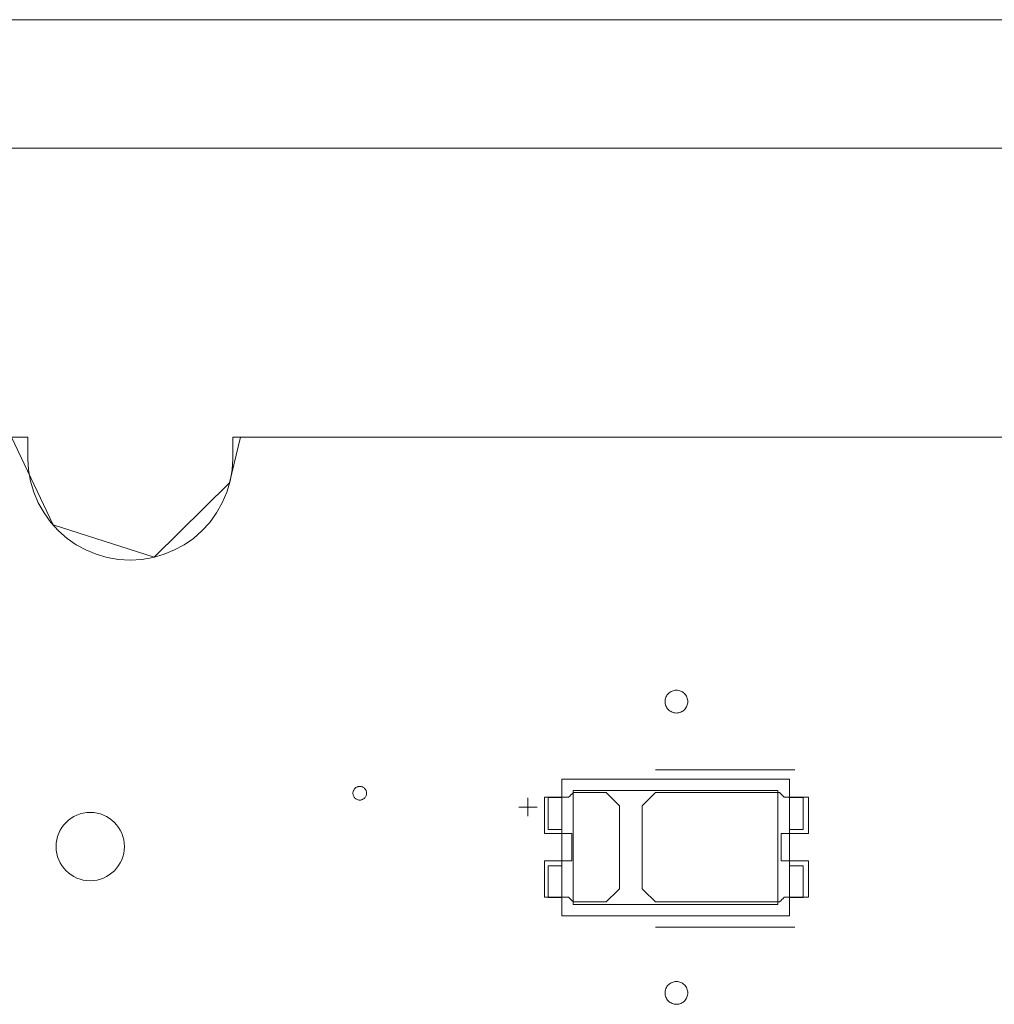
# Model space of a CAD drawing. Header units: inches. Extents: x -35 to 647, y 178 to 608.
# Tile 89 of 234: x 280 to 302, y 557 to 578. Entities that reach past the tile are written whole.
import ezdxf

# ---------------------------------------------------------------- set-up
doc = ezdxf.new("R2010")
doc.units = ezdxf.units.IN
doc.header["$MEASUREMENT"] = 0
doc.layers.add('1', color=7, linetype='Continuous')

# ---------------------------------------------------------------- blocks, each defined once
blk = doc.blocks.new('block 3')
at = {"layer": '1', "color": 8, "lineweight": 18, "true_color": 0x808080}
blk.add_lwpolyline([(554.794, 575.385), (-17.905, 575.385)], dxfattribs=at)
blk = doc.blocks.new('block 89')
at = {"layer": '1', "color": 155, "lineweight": 18, "true_color": 0x4c7299}
blk.add_lwpolyline([(297.476, 559.618), (297.476, 558.918)], dxfattribs=at)
blk = doc.blocks.new('block 90')
at = {"layer": '1', "color": 155, "lineweight": 18, "true_color": 0x4c7299}
blk.add_lwpolyline([(297.476, 558.918), (297.176, 558.918)], dxfattribs=at)
blk = doc.blocks.new('block 91')
at = {"layer": '1', "color": 155, "lineweight": 18, "true_color": 0x4c7299}
blk.add_lwpolyline([(292.176, 559.618), (291.876, 559.618)], dxfattribs=at)
blk = doc.blocks.new('block 92')
at = {"layer": '1', "color": 155, "lineweight": 18, "true_color": 0x4c7299}
blk.add_lwpolyline([(297.176, 560.418), (297.476, 560.418)], dxfattribs=at)
blk = doc.blocks.new('block 93')
at = {"layer": '1', "color": 155, "lineweight": 18, "true_color": 0x4c7299}
blk.add_lwpolyline([(297.476, 560.418), (297.476, 561.118)], dxfattribs=at)
blk = doc.blocks.new('block 528')
at = {"layer": '1', "color": 155, "lineweight": 18, "true_color": 0x4c7299}
blk.add_lwpolyline([(296.926, 558.768), (292.426, 558.768)], dxfattribs=at)
blk = doc.blocks.new('block 530')
at = {"layer": '1', "color": 155, "lineweight": 18, "true_color": 0x4c7299}
blk.add_lwpolyline([(296.926, 561.268), (296.926, 558.768)], dxfattribs=at)
blk = doc.blocks.new('block 531')
at = {"layer": '1', "color": 155, "lineweight": 18, "true_color": 0x4c7299}
blk.add_lwpolyline([(292.426, 561.268), (296.926, 561.268)], dxfattribs=at)
blk = doc.blocks.new('block 532')
at = {"layer": '1', "color": 155, "lineweight": 18, "true_color": 0x4c7299}
blk.add_lwpolyline([(297.176, 558.518), (297.176, 561.518)], dxfattribs=at)
blk = doc.blocks.new('block 533')
at = {"layer": '1', "color": 155, "lineweight": 18, "true_color": 0x4c7299}
blk.add_lwpolyline([(292.176, 561.518), (292.176, 558.518)], dxfattribs=at)
blk = doc.blocks.new('block 534')
at = {"layer": '1', "color": 155, "lineweight": 18, "true_color": 0x4c7299}
blk.add_lwpolyline([(292.176, 558.518), (297.176, 558.518)], dxfattribs=at)
blk = doc.blocks.new('block 535')
at = {"layer": '1', "color": 155, "lineweight": 18, "true_color": 0x4c7299}
blk.add_lwpolyline([(292.426, 558.768), (292.426, 561.268)], dxfattribs=at)
blk = doc.blocks.new('block 536')
at = {"layer": '1', "color": 155, "lineweight": 18, "true_color": 0x4c7299}
blk.add_lwpolyline([(291.876, 561.118), (292.176, 561.118)], dxfattribs=at)
blk = doc.blocks.new('block 537')
at = {"layer": '1', "color": 155, "lineweight": 18, "true_color": 0x4c7299}
blk.add_lwpolyline([(291.876, 560.418), (291.876, 561.118)], dxfattribs=at)
blk = doc.blocks.new('block 538')
at = {"layer": '1', "color": 155, "lineweight": 18, "true_color": 0x4c7299}
blk.add_lwpolyline([(297.176, 559.618), (297.476, 559.618)], dxfattribs=at)
blk = doc.blocks.new('block 539')
at = {"layer": '1', "color": 155, "lineweight": 18, "true_color": 0x4c7299}
blk.add_lwpolyline([(297.176, 561.518), (292.176, 561.518)], dxfattribs=at)
blk = doc.blocks.new('block 540')
at = {"layer": '1', "color": 155, "lineweight": 18, "true_color": 0x4c7299}
blk.add_lwpolyline([(291.876, 558.918), (292.176, 558.918)], dxfattribs=at)
blk = doc.blocks.new('block 541')
at = {"layer": '1', "color": 155, "lineweight": 18, "true_color": 0x4c7299}
blk.add_lwpolyline([(291.876, 559.618), (291.876, 558.918)], dxfattribs=at)
blk = doc.blocks.new('block 542')
at = {"layer": '1', "color": 155, "lineweight": 18, "true_color": 0x4c7299}
blk.add_lwpolyline([(297.476, 561.118), (297.176, 561.118)], dxfattribs=at)
blk = doc.blocks.new('block 659')
at = {"layer": '1', "color": 155, "lineweight": 18, "true_color": 0x4c7299}
blk.add_lwpolyline([(292.176, 560.418), (291.876, 560.418)], dxfattribs=at)
blk = doc.blocks.new('block 1538')
at = {"layer": '1', "color": 18, "lineweight": 13, "true_color": 0x4c0000}
blk.add_lwpolyline([(297.295, 558.271), (294.235, 558.271)], dxfattribs=at)
blk = doc.blocks.new('block 1566')
at = {"layer": '1', "color": 18, "lineweight": 13, "true_color": 0x4c0000}
blk.add_lwpolyline([(297.295, 558.271), (294.235, 558.271)], dxfattribs=at)
blk = doc.blocks.new('block 1612')
at = {"layer": '1', "color": 18, "lineweight": 13, "true_color": 0x4c0000}
blk.add_lwpolyline([(273.613, 569.035), (280.452, 569.035)], dxfattribs=at)
blk = doc.blocks.new('block 1613')
at = {"layer": '1', "color": 18, "lineweight": 13, "true_color": 0x4c0000}
blk.add_lwpolyline([(284.952, 569.035), (393.839, 569.035)], dxfattribs=at)
blk = doc.blocks.new('block 1637')
at = {"layer": '1', "color": 18, "lineweight": 13, "true_color": 0x4c0000}
blk.add_lwpolyline([(297.295, 561.725), (294.235, 561.725)], dxfattribs=at)
blk = doc.blocks.new('block 1638')
at = {"layer": '1', "color": 18, "lineweight": 13, "true_color": 0x4c0000}
blk.add_lwpolyline([(291.235, 560.906), (291.635, 560.906)], dxfattribs=at)
blk = doc.blocks.new('block 1639')
at = {"layer": '1', "color": 18, "lineweight": 13, "true_color": 0x4c0000}
blk.add_lwpolyline([(291.434, 560.707), (291.434, 561.107)], dxfattribs=at)
blk = doc.blocks.new('block 1674')
at = {"layer": '1', "color": 18, "lineweight": 13, "true_color": 0x4c0000}
blk.add_lwpolyline([(273.613, 569.035), (280.452, 569.035)], dxfattribs=at)
blk = doc.blocks.new('block 1686')
at = {"layer": '1', "color": 18, "lineweight": 13, "true_color": 0x4c0000}
blk.add_lwpolyline([(284.952, 569.035), (393.839, 569.035)], dxfattribs=at)
blk = doc.blocks.new('block 1712')
at = {"layer": '1', "color": 18, "lineweight": 13, "true_color": 0x4c0000}
blk.add_lwpolyline([(291.235, 560.906), (291.635, 560.906)], dxfattribs=at)
blk = doc.blocks.new('block 1713')
at = {"layer": '1', "color": 18, "lineweight": 13, "true_color": 0x4c0000}
blk.add_lwpolyline([(297.295, 561.725), (294.235, 561.725)], dxfattribs=at)
blk = doc.blocks.new('block 1714')
at = {"layer": '1', "color": 18, "lineweight": 13, "true_color": 0x4c0000}
blk.add_lwpolyline([(291.434, 560.707), (291.434, 561.107)], dxfattribs=at)
blk = doc.blocks.new('block 5245')
at = {"layer": '1', "color": 18, "lineweight": 13, "true_color": 0x4c0000}
blk.add_open_spline([(281.072, 560.04), (281.072, 560.454), (281.408, 560.79), (281.822, 560.79), (282.236, 560.79), (282.572, 560.454), (282.572, 560.04), (282.572, 559.626), (282.236, 559.29), (281.822, 559.29), (281.408, 559.29), (281.072, 559.626), (281.072, 560.04)], degree=3, knots=[0, 0, 0, 0, 1, 1, 1, 2, 2, 2, 3, 3, 3, 4, 4, 4, 4], dxfattribs=at)
blk = doc.blocks.new('block 5246')
at = {"layer": '1', "color": 18, "lineweight": 13, "true_color": 0x4c0000}
blk.add_open_spline([(281.072, 560.04), (281.072, 560.454), (281.408, 560.79), (281.822, 560.79), (282.236, 560.79), (282.572, 560.454), (282.572, 560.04), (282.572, 559.626), (282.236, 559.29), (281.822, 559.29), (281.408, 559.29), (281.072, 559.626), (281.072, 560.04)], degree=3, knots=[0, 0, 0, 0, 1, 1, 1, 2, 2, 2, 3, 3, 3, 4, 4, 4, 4], dxfattribs=at)
blk = doc.blocks.new('block 5247')
at = {"layer": '1', "color": 18, "lineweight": 13, "true_color": 0x4c0000}
blk.add_open_spline([(281.072, 560.04), (281.072, 560.454), (281.408, 560.79), (281.822, 560.79), (282.236, 560.79), (282.572, 560.454), (282.572, 560.04), (282.572, 559.626), (282.236, 559.29), (281.822, 559.29), (281.408, 559.29), (281.072, 559.626), (281.072, 560.04)], degree=3, knots=[0, 0, 0, 0, 1, 1, 1, 2, 2, 2, 3, 3, 3, 4, 4, 4, 4], dxfattribs=at)
blk = doc.blocks.new('block 5248')
at = {"layer": '1', "color": 18, "lineweight": 13, "true_color": 0x4c0000}
blk.add_open_spline([(281.072, 560.04), (281.072, 560.454), (281.408, 560.79), (281.822, 560.79), (282.236, 560.79), (282.572, 560.454), (282.572, 560.04), (282.572, 559.626), (282.236, 559.29), (281.822, 559.29), (281.408, 559.29), (281.072, 559.626), (281.072, 560.04)], degree=3, knots=[0, 0, 0, 0, 1, 1, 1, 2, 2, 2, 3, 3, 3, 4, 4, 4, 4], dxfattribs=at)
blk = doc.blocks.new('block 5740')
at = {"layer": '1', "color": 155, "lineweight": 18, "true_color": 0x4c7299}
blk.add_lwpolyline([(273.613, 569.035), (280.452, 569.035)], dxfattribs=at)
blk = doc.blocks.new('block 5746')
at = {"layer": '1', "color": 155, "lineweight": 18, "true_color": 0x4c7299}
blk.add_lwpolyline([(280.452, 569.035), (280.452, 568.557), (280.468, 568.314), (280.511, 568.07), (280.583, 567.827), (280.682, 567.592), (280.808, 567.369), (280.957, 567.162), (281.128, 566.975), (281.316, 566.811), (281.516, 566.672), (281.727, 566.556), (281.955, 566.461), (282.196, 566.391), (282.446, 566.348), (282.702, 566.334), (282.957, 566.348), (283.208, 566.391), (283.449, 566.461), (283.676, 566.556), (283.888, 566.672), (284.088, 566.811), (284.275, 566.975), (284.446, 567.162), (284.596, 567.369), (284.722, 567.592), (284.821, 567.827), (284.892, 568.07), (284.936, 568.314), (284.952, 568.557), (284.952, 569.035)], dxfattribs=at)
blk = doc.blocks.new('block 5748')
at = {"layer": '1', "color": 155, "lineweight": 18, "true_color": 0x4c7299}
blk.add_lwpolyline([(284.952, 569.035), (393.839, 569.035)], dxfattribs=at)
blk = doc.blocks.new('block 5766')
at = {"layer": '1', "color": 18, "lineweight": 13, "true_color": 0x4c0000}
blk.add_lwpolyline([(149.995, 569.035), (168.697, 569.035), (243.506, 569.035), (262.209, 569.035), (266.884, 569.035), (269.113, 568.926), (270.022, 566.777), (272.339, 566.556), (273.612, 568.504), (277.758, 569.035), (280.096, 569.035), (281.005, 567.106), (283.224, 566.395), (284.883, 568.03), (285.126, 569.035), (286.295, 569.035), (288.632, 569.035), (293.308, 569.035), (312.01, 569.035)], dxfattribs=at)
blk = doc.blocks.new('block 5769')
at = {"layer": '1', "color": 18, "lineweight": 13, "true_color": 0x4c0000}
blk.add_lwpolyline([(149.995, 569.035), (168.697, 569.035), (243.506, 569.035), (262.209, 569.035), (266.884, 569.035), (269.113, 568.926), (270.022, 566.777), (272.339, 566.556), (273.612, 568.504), (277.758, 569.035), (280.096, 569.035), (281.005, 567.106), (283.224, 566.395), (284.883, 568.03), (285.126, 569.035), (286.295, 569.035), (288.632, 569.035), (293.308, 569.035), (312.01, 569.035)], dxfattribs=at)
blk = doc.blocks.new('block 5798')
at = {"layer": '1', "color": 18, "lineweight": 13, "true_color": 0x4c0000}
blk.add_open_spline([(297.595, 560.325), (297.595, 560.591), (297.595, 560.858), (297.595, 561.125), (297.419, 561.125), (297.242, 561.125), (297.065, 561.125), (297.029, 561.158), (296.994, 561.191), (296.958, 561.225), (296.05, 561.225), (295.143, 561.225), (294.235, 561.225), (294.138, 561.129), (294.042, 561.033), (293.945, 560.937), (293.945, 560.329), (293.945, 559.721), (293.945, 559.112), (294.042, 559.016), (294.138, 558.92), (294.235, 558.825), (295.143, 558.825), (296.05, 558.825), (296.958, 558.825), (296.994, 558.858), (297.029, 558.891), (297.065, 558.925), (297.242, 558.925), (297.419, 558.925), (297.595, 558.925), (297.595, 559.191), (297.595, 559.458), (297.595, 559.725), (297.395, 559.725), (297.195, 559.725), (296.995, 559.725), (296.995, 559.925), (296.995, 560.125), (296.995, 560.325), (297.195, 560.325), (297.395, 560.325), (297.595, 560.325)], degree=3, knots=[0, 0, 0, 0, 1, 1, 1, 2, 2, 2, 3, 3, 3, 4, 4, 4, 5, 5, 5, 6, 6, 6, 7, 7, 7, 8, 8, 8, 9, 9, 9, 10, 10, 10, 11, 11, 11, 12, 12, 12, 13, 13, 13, 14, 14, 14, 14], dxfattribs=at)
blk = doc.blocks.new('block 5799')
at = {"layer": '1', "color": 18, "lineweight": 13, "true_color": 0x4c0000}
blk.add_open_spline([(297.595, 560.325), (297.595, 560.591), (297.595, 560.858), (297.595, 561.125), (297.419, 561.125), (297.242, 561.125), (297.065, 561.125), (297.029, 561.158), (296.994, 561.191), (296.958, 561.225), (296.05, 561.225), (295.143, 561.225), (294.235, 561.225), (294.138, 561.129), (294.042, 561.033), (293.945, 560.937), (293.945, 560.329), (293.945, 559.721), (293.945, 559.112), (294.042, 559.016), (294.138, 558.92), (294.235, 558.825), (295.143, 558.825), (296.05, 558.825), (296.958, 558.825), (296.994, 558.858), (297.029, 558.891), (297.065, 558.925), (297.242, 558.925), (297.419, 558.925), (297.595, 558.925), (297.595, 559.191), (297.595, 559.458), (297.595, 559.725), (297.395, 559.725), (297.195, 559.725), (296.995, 559.725), (296.995, 559.925), (296.995, 560.125), (296.995, 560.325), (297.195, 560.325), (297.395, 560.325), (297.595, 560.325)], degree=3, knots=[0, 0, 0, 0, 1, 1, 1, 2, 2, 2, 3, 3, 3, 4, 4, 4, 5, 5, 5, 6, 6, 6, 7, 7, 7, 8, 8, 8, 9, 9, 9, 10, 10, 10, 11, 11, 11, 12, 12, 12, 13, 13, 13, 14, 14, 14, 14], dxfattribs=at)
blk = doc.blocks.new('block 5800')
at = {"layer": '1', "color": 18, "lineweight": 13, "true_color": 0x4c0000}
blk.add_open_spline([(293.156, 561.225), (293.252, 561.129), (293.349, 561.033), (293.445, 560.937), (293.445, 560.329), (293.445, 559.721), (293.445, 559.112), (293.349, 559.016), (293.252, 558.92), (293.156, 558.825), (292.915, 558.825), (292.674, 558.825), (292.433, 558.825), (292.397, 558.858), (292.361, 558.891), (292.326, 558.925), (292.149, 558.925), (291.972, 558.925), (291.795, 558.925), (291.795, 559.191), (291.795, 559.458), (291.795, 559.725), (291.995, 559.725), (292.195, 559.725), (292.395, 559.725), (292.395, 559.925), (292.395, 560.125), (292.395, 560.325), (292.195, 560.325), (291.995, 560.325), (291.795, 560.325), (291.795, 560.591), (291.795, 560.858), (291.795, 561.125), (291.972, 561.125), (292.149, 561.125), (292.326, 561.125), (292.361, 561.158), (292.397, 561.191), (292.433, 561.225), (292.674, 561.225), (292.915, 561.225), (293.156, 561.225)], degree=3, knots=[0, 0, 0, 0, 1, 1, 1, 2, 2, 2, 3, 3, 3, 4, 4, 4, 5, 5, 5, 6, 6, 6, 7, 7, 7, 8, 8, 8, 9, 9, 9, 10, 10, 10, 11, 11, 11, 12, 12, 12, 13, 13, 13, 14, 14, 14, 14], dxfattribs=at)
blk = doc.blocks.new('block 5801')
at = {"layer": '1', "color": 18, "lineweight": 13, "true_color": 0x4c0000}
blk.add_open_spline([(293.156, 561.225), (293.252, 561.129), (293.349, 561.033), (293.445, 560.937), (293.445, 560.329), (293.445, 559.721), (293.445, 559.112), (293.349, 559.016), (293.252, 558.92), (293.156, 558.825), (292.915, 558.825), (292.674, 558.825), (292.433, 558.825), (292.397, 558.858), (292.361, 558.891), (292.326, 558.925), (292.149, 558.925), (291.972, 558.925), (291.795, 558.925), (291.795, 559.191), (291.795, 559.458), (291.795, 559.725), (291.995, 559.725), (292.195, 559.725), (292.395, 559.725), (292.395, 559.925), (292.395, 560.125), (292.395, 560.325), (292.195, 560.325), (291.995, 560.325), (291.795, 560.325), (291.795, 560.591), (291.795, 560.858), (291.795, 561.125), (291.972, 561.125), (292.149, 561.125), (292.326, 561.125), (292.361, 561.158), (292.397, 561.191), (292.433, 561.225), (292.674, 561.225), (292.915, 561.225), (293.156, 561.225)], degree=3, knots=[0, 0, 0, 0, 1, 1, 1, 2, 2, 2, 3, 3, 3, 4, 4, 4, 5, 5, 5, 6, 6, 6, 7, 7, 7, 8, 8, 8, 9, 9, 9, 10, 10, 10, 11, 11, 11, 12, 12, 12, 13, 13, 13, 14, 14, 14, 14], dxfattribs=at)
blk = doc.blocks.new('block 5906')
at = {"layer": '1', "color": 18, "lineweight": 13, "true_color": 0x4c0000}
blk.add_open_spline([(297.595, 560.325), (297.595, 560.591), (297.595, 560.858), (297.595, 561.125), (297.419, 561.125), (297.242, 561.125), (297.065, 561.125), (297.029, 561.158), (296.994, 561.191), (296.958, 561.225), (296.05, 561.225), (295.143, 561.225), (294.235, 561.225), (294.138, 561.129), (294.042, 561.033), (293.945, 560.937), (293.945, 560.329), (293.945, 559.721), (293.945, 559.112), (294.042, 559.016), (294.138, 558.92), (294.235, 558.825), (295.143, 558.825), (296.05, 558.825), (296.958, 558.825), (296.994, 558.858), (297.029, 558.891), (297.065, 558.925), (297.242, 558.925), (297.419, 558.925), (297.595, 558.925), (297.595, 559.191), (297.595, 559.458), (297.595, 559.725), (297.395, 559.725), (297.195, 559.725), (296.995, 559.725), (296.995, 559.925), (296.995, 560.125), (296.995, 560.325), (297.195, 560.325), (297.395, 560.325), (297.595, 560.325)], degree=3, knots=[0, 0, 0, 0, 1, 1, 1, 2, 2, 2, 3, 3, 3, 4, 4, 4, 5, 5, 5, 6, 6, 6, 7, 7, 7, 8, 8, 8, 9, 9, 9, 10, 10, 10, 11, 11, 11, 12, 12, 12, 13, 13, 13, 14, 14, 14, 14], dxfattribs=at)
blk = doc.blocks.new('block 5928')
at = {"layer": '1', "color": 18, "lineweight": 13, "true_color": 0x4c0000}
blk.add_open_spline([(297.595, 560.325), (297.595, 560.591), (297.595, 560.858), (297.595, 561.125), (297.419, 561.125), (297.242, 561.125), (297.065, 561.125), (297.029, 561.158), (296.994, 561.191), (296.958, 561.225), (296.05, 561.225), (295.143, 561.225), (294.235, 561.225), (294.138, 561.129), (294.042, 561.033), (293.945, 560.937), (293.945, 560.329), (293.945, 559.721), (293.945, 559.112), (294.042, 559.016), (294.138, 558.92), (294.235, 558.825), (295.143, 558.825), (296.05, 558.825), (296.958, 558.825), (296.994, 558.858), (297.029, 558.891), (297.065, 558.925), (297.242, 558.925), (297.419, 558.925), (297.595, 558.925), (297.595, 559.191), (297.595, 559.458), (297.595, 559.725), (297.395, 559.725), (297.195, 559.725), (296.995, 559.725), (296.995, 559.925), (296.995, 560.125), (296.995, 560.325), (297.195, 560.325), (297.395, 560.325), (297.595, 560.325)], degree=3, knots=[0, 0, 0, 0, 1, 1, 1, 2, 2, 2, 3, 3, 3, 4, 4, 4, 5, 5, 5, 6, 6, 6, 7, 7, 7, 8, 8, 8, 9, 9, 9, 10, 10, 10, 11, 11, 11, 12, 12, 12, 13, 13, 13, 14, 14, 14, 14], dxfattribs=at)
blk = doc.blocks.new('block 5939')
at = {"layer": '1', "color": 18, "lineweight": 13, "true_color": 0x4c0000}
blk.add_open_spline([(293.156, 561.225), (293.252, 561.129), (293.349, 561.033), (293.445, 560.937), (293.445, 560.329), (293.445, 559.721), (293.445, 559.112), (293.349, 559.016), (293.252, 558.92), (293.156, 558.825), (292.915, 558.825), (292.674, 558.825), (292.433, 558.825), (292.397, 558.858), (292.361, 558.891), (292.326, 558.925), (292.149, 558.925), (291.972, 558.925), (291.795, 558.925), (291.795, 559.191), (291.795, 559.458), (291.795, 559.725), (291.995, 559.725), (292.195, 559.725), (292.395, 559.725), (292.395, 559.925), (292.395, 560.125), (292.395, 560.325), (292.195, 560.325), (291.995, 560.325), (291.795, 560.325), (291.795, 560.591), (291.795, 560.858), (291.795, 561.125), (291.972, 561.125), (292.149, 561.125), (292.326, 561.125), (292.361, 561.158), (292.397, 561.191), (292.433, 561.225), (292.674, 561.225), (292.915, 561.225), (293.156, 561.225)], degree=3, knots=[0, 0, 0, 0, 1, 1, 1, 2, 2, 2, 3, 3, 3, 4, 4, 4, 5, 5, 5, 6, 6, 6, 7, 7, 7, 8, 8, 8, 9, 9, 9, 10, 10, 10, 11, 11, 11, 12, 12, 12, 13, 13, 13, 14, 14, 14, 14], dxfattribs=at)
blk = doc.blocks.new('block 5970')
at = {"layer": '1', "color": 18, "lineweight": 13, "true_color": 0x4c0000}
blk.add_open_spline([(293.156, 561.225), (293.252, 561.129), (293.349, 561.033), (293.445, 560.937), (293.445, 560.329), (293.445, 559.721), (293.445, 559.112), (293.349, 559.016), (293.252, 558.92), (293.156, 558.825), (292.915, 558.825), (292.674, 558.825), (292.433, 558.825), (292.397, 558.858), (292.361, 558.891), (292.326, 558.925), (292.149, 558.925), (291.972, 558.925), (291.795, 558.925), (291.795, 559.191), (291.795, 559.458), (291.795, 559.725), (291.995, 559.725), (292.195, 559.725), (292.395, 559.725), (292.395, 559.925), (292.395, 560.125), (292.395, 560.325), (292.195, 560.325), (291.995, 560.325), (291.795, 560.325), (291.795, 560.591), (291.795, 560.858), (291.795, 561.125), (291.972, 561.125), (292.149, 561.125), (292.326, 561.125), (292.361, 561.158), (292.397, 561.191), (292.433, 561.225), (292.674, 561.225), (292.915, 561.225), (293.156, 561.225)], degree=3, knots=[0, 0, 0, 0, 1, 1, 1, 2, 2, 2, 3, 3, 3, 4, 4, 4, 5, 5, 5, 6, 6, 6, 7, 7, 7, 8, 8, 8, 9, 9, 9, 10, 10, 10, 11, 11, 11, 12, 12, 12, 13, 13, 13, 14, 14, 14, 14], dxfattribs=at)
blk = doc.blocks.new('block 6063')
at = {"layer": '1', "color": 18, "lineweight": 13, "true_color": 0x4c0000}
blk.add_lwpolyline([(294.445, 556.825), (294.446, 556.848), (294.45, 556.872), (294.456, 556.896), (294.464, 556.92), (294.475, 556.942), (294.488, 556.964), (294.503, 556.984), (294.519, 557.002), (294.538, 557.019), (294.557, 557.033), (294.577, 557.045), (294.599, 557.055), (294.622, 557.063), (294.646, 557.07), (294.67, 557.073), (294.695, 557.075), (294.72, 557.073), (294.745, 557.07), (294.769, 557.063), (294.792, 557.055), (294.814, 557.045), (294.834, 557.033), (294.853, 557.019), (294.871, 557.002), (294.888, 556.984), (294.903, 556.964), (294.916, 556.942), (294.927, 556.92), (294.935, 556.896), (294.941, 556.872), (294.944, 556.848), (294.945, 556.825), (294.944, 556.801), (294.941, 556.777), (294.935, 556.753), (294.927, 556.729), (294.916, 556.707), (294.903, 556.685), (294.888, 556.665), (294.871, 556.647), (294.853, 556.63), (294.834, 556.616), (294.814, 556.604), (294.792, 556.594), (294.769, 556.586), (294.745, 556.579), (294.72, 556.576), (294.695, 556.574), (294.67, 556.576), (294.646, 556.579), (294.622, 556.586), (294.599, 556.594), (294.577, 556.604), (294.557, 556.616), (294.538, 556.63), (294.519, 556.647), (294.503, 556.665), (294.488, 556.685), (294.475, 556.707), (294.464, 556.729), (294.456, 556.753), (294.45, 556.777), (294.446, 556.801), (294.445, 556.825)], dxfattribs=at)
blk = doc.blocks.new('block 6094')
at = {"layer": '1', "color": 18, "lineweight": 13, "true_color": 0x4c0000}
blk.add_lwpolyline([(294.445, 556.825), (294.446, 556.848), (294.45, 556.872), (294.456, 556.896), (294.464, 556.92), (294.475, 556.942), (294.488, 556.964), (294.503, 556.984), (294.519, 557.002), (294.538, 557.019), (294.557, 557.033), (294.577, 557.045), (294.599, 557.055), (294.622, 557.063), (294.646, 557.07), (294.67, 557.073), (294.695, 557.075), (294.72, 557.073), (294.745, 557.07), (294.769, 557.063), (294.792, 557.055), (294.814, 557.045), (294.834, 557.033), (294.853, 557.019), (294.871, 557.002), (294.888, 556.984), (294.903, 556.964), (294.916, 556.942), (294.927, 556.92), (294.935, 556.896), (294.941, 556.872), (294.944, 556.848), (294.945, 556.825), (294.944, 556.801), (294.941, 556.777), (294.935, 556.753), (294.927, 556.729), (294.916, 556.707), (294.903, 556.685), (294.888, 556.665), (294.871, 556.647), (294.853, 556.63), (294.834, 556.616), (294.814, 556.604), (294.792, 556.594), (294.769, 556.586), (294.745, 556.579), (294.72, 556.576), (294.695, 556.574), (294.67, 556.576), (294.646, 556.579), (294.622, 556.586), (294.599, 556.594), (294.577, 556.604), (294.557, 556.616), (294.538, 556.63), (294.519, 556.647), (294.503, 556.665), (294.488, 556.685), (294.475, 556.707), (294.464, 556.729), (294.456, 556.753), (294.45, 556.777), (294.446, 556.801), (294.445, 556.825)], dxfattribs=at)
blk = doc.blocks.new('block 6234')
at = {"layer": '1', "color": 18, "lineweight": 13, "true_color": 0x4c0000}
blk.add_lwpolyline([(287.59, 561.211), (287.591, 561.225), (287.593, 561.239), (287.596, 561.254), (287.601, 561.268), (287.608, 561.281), (287.615, 561.294), (287.624, 561.306), (287.634, 561.317), (287.645, 561.327), (287.657, 561.336), (287.669, 561.343), (287.682, 561.349), (287.696, 561.354), (287.71, 561.358), (287.725, 561.36), (287.74, 561.361), (287.755, 561.36), (287.77, 561.358), (287.784, 561.354), (287.798, 561.349), (287.811, 561.343), (287.823, 561.336), (287.835, 561.327), (287.846, 561.317), (287.856, 561.306), (287.865, 561.294), (287.872, 561.281), (287.879, 561.268), (287.884, 561.254), (287.887, 561.239), (287.889, 561.225), (287.89, 561.211), (287.889, 561.196), (287.887, 561.182), (287.884, 561.168), (287.879, 561.154), (287.872, 561.14), (287.865, 561.127), (287.856, 561.115), (287.846, 561.104), (287.835, 561.094), (287.823, 561.086), (287.811, 561.079), (287.798, 561.072), (287.784, 561.067), (287.77, 561.064), (287.755, 561.061), (287.74, 561.061), (287.725, 561.061), (287.71, 561.064), (287.696, 561.067), (287.682, 561.072), (287.669, 561.079), (287.657, 561.086), (287.645, 561.094), (287.634, 561.104), (287.624, 561.115), (287.615, 561.127), (287.608, 561.14), (287.601, 561.154), (287.596, 561.168), (287.593, 561.182), (287.591, 561.196), (287.59, 561.211)], dxfattribs=at)
blk = doc.blocks.new('block 6240')
at = {"layer": '1', "color": 18, "lineweight": 13, "true_color": 0x4c0000}
blk.add_lwpolyline([(280.452, 569.035), (280.452, 568.557), (280.468, 568.314), (280.511, 568.07), (280.583, 567.827), (280.682, 567.592), (280.808, 567.369), (280.957, 567.162), (281.128, 566.975), (281.316, 566.811), (281.516, 566.672), (281.727, 566.556), (281.955, 566.461), (282.196, 566.391), (282.446, 566.348), (282.702, 566.334), (282.957, 566.348), (283.208, 566.391), (283.449, 566.461), (283.676, 566.556), (283.888, 566.672), (284.088, 566.811), (284.275, 566.975), (284.446, 567.162), (284.596, 567.369), (284.722, 567.592), (284.821, 567.827), (284.892, 568.07), (284.936, 568.314), (284.952, 568.557), (284.952, 569.035)], dxfattribs=at)
blk = doc.blocks.new('block 6248')
at = {"layer": '1', "color": 18, "lineweight": 13, "true_color": 0x4c0000}
blk.add_lwpolyline([(294.445, 563.225), (294.446, 563.248), (294.45, 563.272), (294.456, 563.296), (294.464, 563.32), (294.475, 563.342), (294.488, 563.364), (294.503, 563.384), (294.519, 563.402), (294.538, 563.419), (294.557, 563.433), (294.577, 563.445), (294.599, 563.455), (294.622, 563.463), (294.646, 563.47), (294.67, 563.473), (294.695, 563.475), (294.72, 563.473), (294.745, 563.47), (294.769, 563.463), (294.792, 563.455), (294.814, 563.445), (294.834, 563.433), (294.853, 563.419), (294.871, 563.402), (294.888, 563.384), (294.903, 563.364), (294.916, 563.342), (294.927, 563.32), (294.935, 563.296), (294.941, 563.272), (294.944, 563.248), (294.945, 563.225), (294.944, 563.201), (294.941, 563.177), (294.935, 563.153), (294.927, 563.129), (294.916, 563.107), (294.903, 563.085), (294.888, 563.065), (294.871, 563.047), (294.853, 563.03), (294.834, 563.016), (294.814, 563.004), (294.792, 562.994), (294.769, 562.986), (294.745, 562.979), (294.72, 562.976), (294.695, 562.974), (294.67, 562.976), (294.646, 562.979), (294.622, 562.986), (294.599, 562.994), (294.577, 563.004), (294.557, 563.016), (294.538, 563.03), (294.519, 563.047), (294.503, 563.065), (294.488, 563.085), (294.475, 563.107), (294.464, 563.129), (294.456, 563.153), (294.45, 563.177), (294.446, 563.201), (294.445, 563.225)], dxfattribs=at)
blk = doc.blocks.new('block 6268')
at = {"layer": '1', "color": 18, "lineweight": 13, "true_color": 0x4c0000}
blk.add_lwpolyline([(294.445, 563.225), (294.446, 563.248), (294.45, 563.272), (294.456, 563.296), (294.464, 563.32), (294.475, 563.342), (294.488, 563.364), (294.503, 563.384), (294.519, 563.402), (294.538, 563.419), (294.557, 563.433), (294.577, 563.445), (294.599, 563.455), (294.622, 563.463), (294.646, 563.47), (294.67, 563.473), (294.695, 563.475), (294.72, 563.473), (294.745, 563.47), (294.769, 563.463), (294.792, 563.455), (294.814, 563.445), (294.834, 563.433), (294.853, 563.419), (294.871, 563.402), (294.888, 563.384), (294.903, 563.364), (294.916, 563.342), (294.927, 563.32), (294.935, 563.296), (294.941, 563.272), (294.944, 563.248), (294.945, 563.225), (294.944, 563.201), (294.941, 563.177), (294.935, 563.153), (294.927, 563.129), (294.916, 563.107), (294.903, 563.085), (294.888, 563.065), (294.871, 563.047), (294.853, 563.03), (294.834, 563.016), (294.814, 563.004), (294.792, 562.994), (294.769, 562.986), (294.745, 562.979), (294.72, 562.976), (294.695, 562.974), (294.67, 562.976), (294.646, 562.979), (294.622, 562.986), (294.599, 562.994), (294.577, 563.004), (294.557, 563.016), (294.538, 563.03), (294.519, 563.047), (294.503, 563.065), (294.488, 563.085), (294.475, 563.107), (294.464, 563.129), (294.456, 563.153), (294.45, 563.177), (294.446, 563.201), (294.445, 563.225)], dxfattribs=at)
blk = doc.blocks.new('block 6272')
at = {"layer": '1', "color": 18, "lineweight": 13, "true_color": 0x4c0000}
blk.add_lwpolyline([(287.59, 561.211), (287.591, 561.225), (287.593, 561.239), (287.596, 561.254), (287.601, 561.268), (287.608, 561.281), (287.615, 561.294), (287.624, 561.306), (287.634, 561.317), (287.645, 561.327), (287.657, 561.336), (287.669, 561.343), (287.682, 561.349), (287.696, 561.354), (287.71, 561.358), (287.725, 561.36), (287.74, 561.361), (287.755, 561.36), (287.77, 561.358), (287.784, 561.354), (287.798, 561.349), (287.811, 561.343), (287.823, 561.336), (287.835, 561.327), (287.846, 561.317), (287.856, 561.306), (287.865, 561.294), (287.872, 561.281), (287.879, 561.268), (287.884, 561.254), (287.887, 561.239), (287.889, 561.225), (287.89, 561.211), (287.889, 561.196), (287.887, 561.182), (287.884, 561.168), (287.879, 561.154), (287.872, 561.14), (287.865, 561.127), (287.856, 561.115), (287.846, 561.104), (287.835, 561.094), (287.823, 561.086), (287.811, 561.079), (287.798, 561.072), (287.784, 561.067), (287.77, 561.064), (287.755, 561.061), (287.74, 561.061), (287.725, 561.061), (287.71, 561.064), (287.696, 561.067), (287.682, 561.072), (287.669, 561.079), (287.657, 561.086), (287.645, 561.094), (287.634, 561.104), (287.624, 561.115), (287.615, 561.127), (287.608, 561.14), (287.601, 561.154), (287.596, 561.168), (287.593, 561.182), (287.591, 561.196), (287.59, 561.211)], dxfattribs=at)
blk = doc.blocks.new('block 6282')
at = {"layer": '1', "color": 18, "lineweight": 13, "true_color": 0x4c0000}
blk.add_lwpolyline([(280.452, 569.035), (280.452, 568.557), (280.468, 568.314), (280.511, 568.07), (280.583, 567.827), (280.682, 567.592), (280.808, 567.369), (280.957, 567.162), (281.128, 566.975), (281.316, 566.811), (281.516, 566.672), (281.727, 566.556), (281.955, 566.461), (282.196, 566.391), (282.446, 566.348), (282.702, 566.334), (282.957, 566.348), (283.208, 566.391), (283.449, 566.461), (283.676, 566.556), (283.888, 566.672), (284.088, 566.811), (284.275, 566.975), (284.446, 567.162), (284.596, 567.369), (284.722, 567.592), (284.821, 567.827), (284.892, 568.07), (284.936, 568.314), (284.952, 568.557), (284.952, 569.035)], dxfattribs=at)
blk = doc.blocks.new('block 8198')
at = {"layer": '1', "color": 35, "lineweight": 13, "true_color": 0x99724c}
blk.add_lwpolyline([(271.363, 578.205), (396.089, 578.205)], dxfattribs=at)

msp = doc.modelspace()

# ---------------------------------------------------------------- block references
at = {"layer": '1'}
for name in ['block 8198', 'block 3', 'block 5766', 'block 5769', 'block 1612', 'block 1674', 'block 5740', 'block 5746', 'block 6240', 'block 6282', 'block 1613', 'block 1686', 'block 5748', 'block 6248', 'block 6268', 'block 1637', 'block 1713', 'block 6234', 'block 6272', 'block 533', 'block 539', 'block 532', 'block 5800', 'block 5801', 'block 5939', 'block 5970', 'block 536', 'block 537', 'block 531', 'block 535', 'block 5798', 'block 5799', 'block 5906', 'block 5928', 'block 530', 'block 542', 'block 93', 'block 1638', 'block 1712', 'block 1639', 'block 1714', 'block 5245', 'block 5246', 'block 5247', 'block 5248', 'block 659', 'block 92', 'block 91', 'block 541', 'block 538', 'block 89', 'block 540', 'block 528', 'block 90', 'block 534', 'block 1538', 'block 1566', 'block 6063', 'block 6094']:
    msp.add_blockref(name, (0, 0), dxfattribs=at)

doc.saveas('drawing.dxf')
